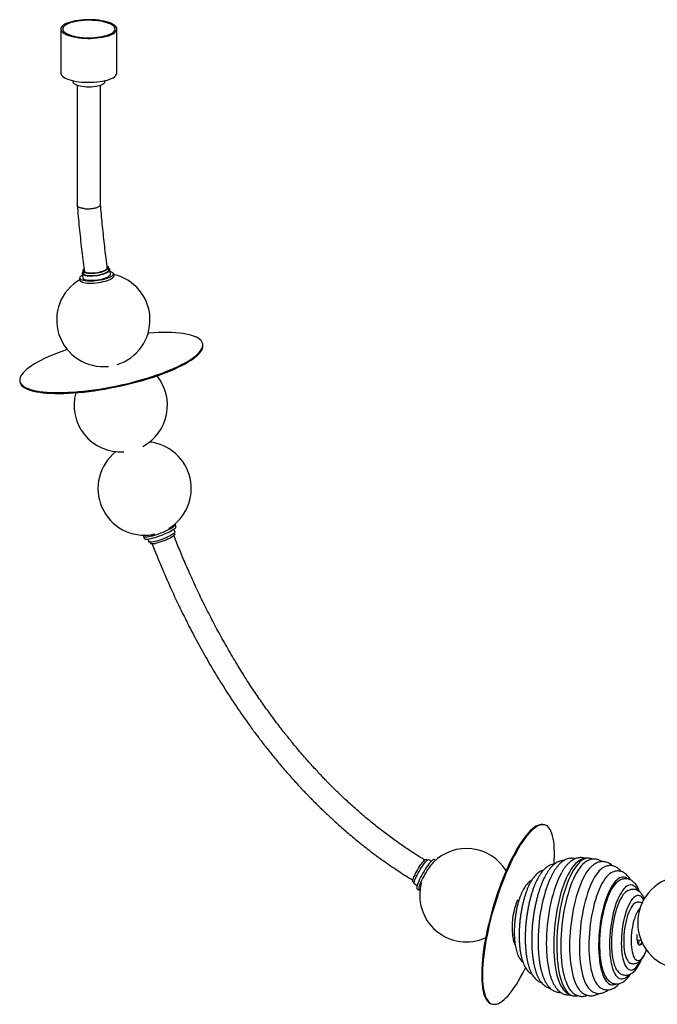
# Paper-space layout '_Dimétrica' of a CAD drawing. Header units: millimetres. Extents: x -848 to 304, y -466 to 589.
# Tile 1 of 2: x -848 to -165, y -466 to 589. Entities that reach past the tile are written whole.
import ezdxf

# ---------------------------------------------------------------- set-up
doc = ezdxf.new("R2010")
doc.units = ezdxf.units.MM

psp = doc.layouts.new('_Dimétrica')

# ---------------------------------------------------------------- linework, layer by layer
at = {"color": 7, "linetype": 'Continuous', "lineweight": 25}
for p, q in [((-804, 579.2), (-804, 532.1)), ((-744, 532.1), (-744, 579.2)), ((-791, 523.8), (-791, 522.6)), ((-786.5, 518.8), (-786.5, 390.2)), ((-761.5, 391.1), (-761.5, 518.8)), ((-757, 522.6), (-757, 523.8)), ((-781.2, 317.4), (-780.6, 312.6)), ((-780.5, 319.9), (-780.2, 317.5)), ((-752.5, 321.3), (-752.8, 323.6)), ((-750.8, 316.7), (-751.5, 321.4)), ((-747.4, 314.7), (-747.7, 317.1)), ((-783.7, 312.2), (-783.4, 309.8)), ((-651.9, 241.1), (-652.1, 242)), ((-848, 201.8), (-847.8, 200.8)), ((-681.9, 40.7), (-683, 43.5)), ((-680.7, 46.4), (-681.5, 48.7)), ((-715.5, 35.7), (-714.6, 33.4)), ((-711, 32.8), (-709.9, 30)), ((-682, 38), (-682.5, 39.4)), ((-708.6, 29.4), (-708.1, 28)), ((-285.6, -273.5), (-286.5, -273.3)), ((-411.3, -311.2), (-412.7, -310.4)), ((-407.3, -312.4), (-410, -310.8)), ((-402.7, -311.4), (-404.2, -310.5)), ((-426.8, -334.5), (-425.5, -335.3)), ((-425.2, -336.7), (-422.4, -338.3)), ((-422.5, -341.9), (-420.4, -343.1)), ((-311.2, -348.3), (-311.4, -348.5)), ((-186.9, -397.1), (-182.2, -396.8)), ((-342.9, -465.2), (-341.9, -465.4))]:
    psp.add_line(p, q, dxfattribs=at)
at = {"color": 7, "linetype": 'Continuous', "lineweight": 25, "flags": 128}
for points in [[(-784.6, 569.8), (-781.5, 569.5), (-778.3, 569.3), (-775.1, 569.2), (-771.8, 569.2), (-768.6, 569.4), (-765.5, 569.6), (-762.4, 570), (-759.5, 570.4), (-756.7, 571), (-754.2, 571.7), (-751.9, 572.4), (-749.8, 573.3), (-748, 574.2), (-746.5, 575.2), (-745.4, 576.2), (-744.6, 577.2), (-744.1, 578.3), (-744, 579.4), (-744.2, 580.5), (-744.8, 581.5), (-745.7, 582.6), (-747, 583.6), (-748.6, 584.5), (-750.4, 585.4), (-752.6, 586.2), (-755, 586.9), (-757.6, 587.6), (-760.4, 588.1), (-763.4, 588.5), (-766.5, 588.9), (-769.7, 589.1), (-772.9, 589.2), (-776.2, 589.2), (-779.4, 589), (-782.5, 588.8), (-785.6, 588.4), (-788.5, 587.9), (-791.3, 587.4), (-793.8, 586.7), (-796.1, 585.9), (-798.2, 585.1), (-800, 584.2), (-801.4, 583.2), (-802.6, 582.2), (-803.4, 581.2), (-803.9, 580.1), (-804, 579), (-803.8, 577.9), (-803.2, 576.9), (-802.2, 575.8), (-801, 574.8), (-799.4, 573.9), (-797.6, 573), (-795.4, 572.2), (-793, 571.5), (-790.4, 570.8), (-787.6, 570.3), (-784.6, 569.8)], [(-783.9, 570.5), (-780.9, 570.1), (-777.8, 569.9), (-774.7, 569.9), (-771.5, 569.9), (-768.4, 570), (-765.4, 570.3), (-762.5, 570.7), (-759.7, 571.2), (-757.1, 571.8), (-754.7, 572.4), (-752.5, 573.2), (-750.7, 574), (-749.1, 574.9), (-747.8, 575.9), (-746.9, 576.9), (-746.3, 577.9), (-746, 579), (-746.1, 580), (-746.6, 581), (-747.3, 582.1), (-748.5, 583), (-749.9, 584), (-751.7, 584.8), (-753.7, 585.6), (-756, 586.3), (-758.5, 587), (-761.2, 587.5), (-764.1, 587.9), (-767.1, 588.2), (-770.2, 588.4), (-773.3, 588.5), (-776.4, 588.5), (-779.5, 588.3), (-782.6, 588.1), (-785.5, 587.7), (-788.3, 587.2), (-790.9, 586.6), (-793.3, 586), (-795.4, 585.2), (-797.3, 584.4), (-798.9, 583.4), (-800.2, 582.5), (-801.1, 581.5), (-801.7, 580.5), (-802, 579.4), (-801.9, 578.4), (-801.4, 577.3), (-800.6, 576.3), (-799.5, 575.4), (-798.1, 574.4), (-796.3, 573.6), (-794.3, 572.8), (-792, 572), (-789.5, 571.4), (-786.8, 570.9), (-783.9, 570.5)], [(-804, 532.1), (-804, 531.9), (-803.8, 530.8), (-803.2, 529.7), (-802.2, 528.7), (-801, 527.7), (-799.4, 526.7), (-797.6, 525.9), (-795.4, 525), (-793, 524.3), (-790.4, 523.7), (-787.6, 523.1), (-784.6, 522.7)], [(-784.6, 522.7), (-781.5, 522.4), (-778.3, 522.2), (-775.1, 522.1), (-771.8, 522.1), (-768.6, 522.2), (-765.5, 522.5), (-762.4, 522.8), (-759.5, 523.3), (-756.7, 523.9), (-754.2, 524.5), (-751.9, 525.3), (-749.8, 526.1), (-748, 527), (-746.5, 528), (-745.4, 529), (-744.6, 530.1), (-744.1, 531.1), (-744, 532.1)], [(-757, 522.6), (-757.1, 522), (-757.5, 521.2), (-758.3, 520.4), (-759.4, 519.7), (-760.9, 519), (-762.6, 518.4), (-764.6, 517.9), (-766.7, 517.5), (-769, 517.2), (-771.5, 517), (-773.9, 517), (-776.4, 517), (-778.8, 517.2), (-781.2, 517.5), (-783.3, 517.9), (-785.3, 518.4), (-787, 519), (-788.5, 519.7), (-789.6, 520.4), (-790.4, 521.2), (-790.9, 522), (-791, 522.6)], [(-751.2, 319.5), (-751, 319.5), (-749.7, 319), (-748.7, 318.5), (-748, 317.8), (-747.7, 317.2), (-747.7, 316.4), (-748.1, 315.7), (-748.9, 314.9), (-749.9, 314.1), (-751.3, 313.3), (-752.9, 312.6), (-754.8, 311.8), (-756.9, 311.2), (-759.2, 310.6), (-761.6, 310.1), (-764.1, 309.7), (-766.6, 309.3), (-769.1, 309.1), (-771.5, 309), (-773.8, 309), (-776, 309.1), (-778, 309.3), (-779.7, 309.6), (-781.1, 310), (-782.3, 310.5), (-783.1, 311.1), (-783.6, 311.8), (-783.7, 312.5), (-783.5, 313.2), (-783, 314), (-782.1, 314.8), (-781, 315.5)], [(-780.4, 319.1), (-780.9, 318.4), (-781.2, 317.7), (-781.1, 317.1), (-780.7, 316.5), (-779.9, 316), (-778.8, 315.5), (-777.5, 315.2), (-775.8, 314.9), (-774, 314.8)], [(-779.4, 321.8), (-780.1, 321.1), (-780.5, 320.4), (-780.5, 319.8), (-780.2, 319.2), (-779.5, 318.7), (-778.5, 318.2), (-777.2, 317.9), (-775.6, 317.6), (-773.8, 317.5)], [(-780.2, 317.5), (-780.2, 317.4), (-779.8, 316.8), (-779.2, 316.3), (-778.2, 315.8), (-776.8, 315.5), (-775.3, 315.2), (-773.4, 315.1)], [(-779.1, 320.1), (-778.9, 319.6), (-778.3, 319.1), (-777.4, 318.7), (-776.2, 318.3), (-774.7, 318), (-773, 317.9)], [(-774, 314.8), (-771.9, 314.7), (-769.8, 314.8), (-767.5, 315), (-765.2, 315.2), (-763, 315.6), (-760.8, 316.1), (-758.8, 316.6), (-756.9, 317.2), (-755.3, 317.9), (-753.9, 318.6), (-752.8, 319.3), (-752, 320), (-751.6, 320.7), (-751.5, 321.4), (-751.7, 322), (-752.3, 322.6), (-752.7, 322.8)], [(-773.8, 317.5), (-771.8, 317.4), (-769.6, 317.5), (-767.4, 317.7), (-765.2, 318), (-763, 318.4), (-760.9, 318.8), (-759, 319.4), (-757.2, 320), (-755.7, 320.7), (-754.5, 321.4), (-753.6, 322.1), (-753, 322.8), (-752.8, 323.4), (-753, 324.1), (-753.5, 324.6), (-754.3, 325.1), (-754.4, 325.1)], [(-773.4, 315.1), (-771.4, 315), (-769.3, 315.1), (-767.1, 315.3), (-764.9, 315.6), (-762.7, 316), (-760.6, 316.5), (-758.6, 317), (-756.9, 317.6), (-755.4, 318.3), (-754.2, 319), (-753.3, 319.7), (-752.7, 320.4), (-752.5, 321.1), (-752.5, 321.3)], [(-773.3, 310), (-771.3, 310), (-769.1, 310), (-766.9, 310.2), (-764.6, 310.5), (-762.3, 310.9), (-760.2, 311.3), (-758.1, 311.9), (-756.3, 312.5), (-754.6, 313.1), (-753.2, 313.8), (-752.1, 314.6), (-751.4, 315.3), (-750.9, 316), (-750.8, 316.6), (-750.8, 316.7)], [(-773, 317.9), (-771.1, 317.9), (-769.1, 318), (-767, 318.1), (-764.9, 318.4), (-762.9, 318.8), (-760.9, 319.3), (-759.2, 319.8), (-757.6, 320.4), (-756.3, 321.1), (-755.3, 321.7), (-754.6, 322.4), (-754.3, 323), (-754.3, 323.4)], [(-747.4, 314.7), (-747.4, 314.1), (-747.8, 313.3), (-748.5, 312.5), (-749.6, 311.7), (-751, 310.9), (-752.6, 310.2), (-754.5, 309.5), (-756.6, 308.8), (-758.9, 308.2), (-761.3, 307.7), (-763.8, 307.3), (-766.3, 307), (-768.8, 306.7), (-771.2, 306.6), (-773.5, 306.6), (-775.7, 306.7), (-777.6, 306.9), (-779.4, 307.2), (-780.8, 307.7), (-782, 308.2), (-782.8, 308.8), (-783.3, 309.4), (-783.4, 309.8)], [(-780.6, 312.6), (-780.5, 312.3), (-780.1, 311.7), (-779.3, 311.2), (-778.2, 310.8), (-776.8, 310.4), (-775.2, 310.2), (-773.3, 310)], [(-785.2, 190.7), (-779.7, 191.3), (-774.1, 191.9), (-768.5, 192.7), (-762.7, 193.5), (-756.9, 194.5), (-751.1, 195.5), (-745.3, 196.7), (-739.5, 197.9), (-733.8, 199.2), (-728.1, 200.6), (-722.4, 202.1), (-716.9, 203.6), (-711.5, 205.2), (-706.2, 206.9), (-701.1, 208.6), (-696.2, 210.3), (-691.4, 212.1), (-686.8, 214), (-682.5, 215.8), (-678.4, 217.7), (-674.6, 219.6), (-671, 221.5), (-667.7, 223.4), (-664.7, 225.3), (-662, 227.2), (-659.6, 229.1), (-657.5, 231), (-655.7, 232.8), (-654.3, 234.5), (-653.2, 236.3), (-652.4, 238), (-652, 239.6), (-652, 241.2), (-652.2, 242.6), (-652.9, 244.1), (-653.8, 245.4), (-655.1, 246.7), (-656.8, 247.9), (-658.7, 248.9), (-661, 249.9), (-663.6, 250.8), (-666.5, 251.6), (-669.7, 252.3), (-673.2, 252.9), (-676.9, 253.3), (-680.9, 253.7), (-685.2, 253.9), (-689.6, 254.1), (-694.3, 254.1), (-699.2, 254), (-704.3, 253.8), (-709.5, 253.5), (-710.6, 253.4)], [(-797.2, 235.8), (-799, 235.2), (-803.9, 233.5), (-808.7, 231.7), (-813.2, 229.8), (-817.6, 228), (-821.6, 226.1), (-825.5, 224.2), (-829.1, 222.3), (-832.4, 220.4), (-835.4, 218.4), (-838.1, 216.6), (-840.5, 214.7), (-842.6, 212.8), (-844.4, 211), (-845.8, 209.2), (-846.9, 207.5), (-847.6, 205.8), (-848, 204.2), (-848.1, 202.6), (-847.8, 201.1), (-847.2, 199.7), (-846.2, 198.4), (-844.9, 197.1), (-843.3, 195.9), (-841.3, 194.9), (-839.1, 193.9), (-836.5, 193), (-833.6, 192.2), (-830.4, 191.5), (-826.9, 190.9), (-823.1, 190.5), (-819.1, 190.1), (-814.9, 189.8), (-810.4, 189.7), (-805.7, 189.7), (-800.9, 189.8), (-795.8, 190), (-790.6, 190.3), (-785.2, 190.7)], [(-785, 189.8), (-779.5, 190.3), (-774, 191), (-768.3, 191.7), (-762.5, 192.6), (-756.8, 193.5), (-750.9, 194.6), (-745.1, 195.7), (-739.3, 196.9), (-733.6, 198.3), (-727.9, 199.6), (-722.3, 201.1), (-716.7, 202.7), (-711.3, 204.3), (-706, 205.9), (-700.9, 207.6), (-696, 209.4), (-691.2, 211.2), (-686.6, 213), (-682.3, 214.9), (-678.2, 216.8), (-674.4, 218.7), (-670.8, 220.6), (-667.5, 222.5), (-664.5, 224.4), (-661.8, 226.3), (-659.4, 228.2), (-657.3, 230), (-655.5, 231.8), (-654.1, 233.6), (-653, 235.3), (-652.2, 237), (-651.8, 238.6), (-651.8, 240.2), (-651.9, 241.1)], [(-847.8, 200.8), (-847.6, 200.2), (-847, 198.8), (-846, 197.4), (-844.7, 196.2), (-843.1, 195), (-841.1, 193.9), (-838.9, 192.9), (-836.3, 192), (-833.4, 191.2), (-830.2, 190.6), (-826.7, 190), (-823, 189.5), (-819, 189.1), (-814.7, 188.9), (-810.2, 188.8), (-805.6, 188.7), (-800.7, 188.8), (-795.6, 189), (-790.4, 189.4), (-785, 189.8)], [(-715.1, 36.9), (-715.4, 36.5), (-715.5, 36), (-715.4, 35.5), (-714.9, 35.2), (-714.1, 35), (-713, 35), (-711.6, 35.1), (-709.9, 35.4), (-708.1, 35.7), (-706, 36.2), (-703.8, 36.9), (-701.5, 37.6), (-699.2, 38.4), (-696.8, 39.3), (-694.5, 40.2), (-692.2, 41.2), (-690.1, 42.2), (-688.1, 43.2), (-686.3, 44.2), (-684.8, 45.1), (-683.5, 46), (-682.6, 46.8), (-681.9, 47.6), (-681.6, 48.2), (-681.5, 48.7), (-681.8, 49)], [(-714.6, 33.4), (-714.5, 33.2), (-714, 32.9), (-713.2, 32.7), (-712.1, 32.7), (-710.7, 32.8), (-709.1, 33.1), (-707.2, 33.4), (-705.2, 33.9), (-703, 34.6), (-700.7, 35.3), (-698.3, 36.1), (-695.9, 37), (-693.6, 37.9), (-691.3, 38.9), (-689.2, 39.9), (-687.2, 40.9), (-685.4, 41.9), (-683.9, 42.8), (-682.6, 43.7), (-681.7, 44.5), (-681, 45.3), (-680.7, 45.9), (-680.7, 46.4), (-680.7, 46.4)], [(-703.4, 38.1), (-704.6, 37.8), (-705.7, 37.6)], [(-681.9, 40.7), (-681.9, 40.6), (-681.9, 40.1), (-682.4, 39.5), (-683.1, 38.8), (-684.1, 38), (-685.4, 37.2), (-687, 36.3), (-688.8, 35.4), (-690.7, 34.5), (-692.7, 33.6), (-694.9, 32.7), (-697, 32), (-699.1, 31.2), (-701.2, 30.6)], [(-682, 38), (-681.9, 37.8), (-682.2, 37.2), (-682.7, 36.6), (-683.6, 35.9), (-684.8, 35.1), (-686.2, 34.2), (-687.8, 33.4), (-689.7, 32.5), (-691.7, 31.6), (-693.8, 30.7), (-695.9, 30), (-697.9, 29.3), (-700, 28.7)], [(-701.2, 30.6), (-703.1, 30.1), (-704.9, 29.7), (-706.4, 29.5), (-707.7, 29.4), (-708.7, 29.4), (-709.4, 29.6), (-709.8, 29.9), (-709.9, 30)], [(-700, 28.7), (-701.8, 28.2), (-703.5, 27.8), (-705, 27.6), (-706.2, 27.5), (-707.2, 27.5), (-707.8, 27.7), (-708.1, 28)], [(-286.5, -273.3), (-287.8, -273), (-289.5, -273), (-291.3, -273.3), (-293.1, -274), (-295.1, -275), (-297.1, -276.3), (-299.1, -278), (-301.2, -279.9), (-303.4, -282.2), (-305.6, -284.8), (-307.8, -287.7), (-310.1, -290.9), (-312.4, -294.3), (-314.7, -298.1), (-316.9, -302), (-319.2, -306.2), (-321.5, -310.6), (-323.7, -315.3), (-325.9, -320.1), (-328.1, -325.1), (-330.2, -330.2), (-332.3, -335.5), (-334.3, -340.9), (-336.2, -346.4), (-338.1, -352), (-339.8, -357.6), (-341.5, -363.3), (-343.1, -369), (-344.6, -374.7), (-346, -380.4), (-347.3, -386), (-348.4, -391.6), (-349.5, -397.1), (-350.4, -402.5), (-351.2, -407.8), (-351.9, -413), (-352.4, -418), (-352.8, -422.8), (-353.1, -427.5), (-353.2, -431.9), (-353.2, -436.1), (-353.1, -440.1), (-352.8, -443.8)], [(-275.6, -315.6), (-275.4, -311.2), (-275.2, -306.8), (-275.2, -302.6), (-275.4, -298.6), (-275.6, -294.8), (-276, -291.4), (-276.6, -288.2), (-277.2, -285.3), (-278, -282.7), (-279, -280.3), (-280, -278.3), (-281.2, -276.7), (-282.4, -275.3), (-283.8, -274.3), (-285.3, -273.6), (-286.9, -273.3), (-288.6, -273.3), (-290.4, -273.6), (-292.2, -274.2), (-294.1, -275.2), (-296.1, -276.6), (-298.2, -278.2), (-300.3, -280.2), (-302.5, -282.5), (-304.7, -285.1), (-306.9, -288), (-309.2, -291.2), (-311.5, -294.6), (-313.7, -298.3), (-316, -302.3), (-318.3, -306.5), (-320.6, -310.9), (-322.8, -315.5), (-325, -320.4), (-327.2, -325.4), (-329.3, -330.5), (-331.3, -335.8), (-333.3, -341.2), (-335.3, -346.7), (-337.1, -352.3), (-338.9, -357.9), (-340.6, -363.6), (-342.2, -369.3), (-343.7, -375), (-345.1, -380.7), (-346.3, -386.3), (-347.5, -391.9), (-348.6, -397.4), (-349.5, -402.8), (-350.3, -408.1), (-350.9, -413.3), (-351.5, -418.3), (-351.9, -423.1), (-352.2, -427.7), (-352.3, -432.2), (-352.3, -436.4), (-352.2, -440.4), (-351.9, -444.1), (-351.9, -444.1)], [(-426.8, -334.5), (-426.9, -334.4), (-427.1, -333.9), (-427, -333.2), (-426.8, -332.1), (-426.4, -330.8), (-425.8, -329.3), (-425, -327.6), (-424.1, -325.7), (-423.2, -323.8), (-422.1, -321.9), (-420.9, -319.9), (-419.7, -318.1), (-418.6, -316.3), (-417.4, -314.7), (-416.3, -313.3), (-415.3, -312.2), (-414.5, -311.3), (-413.7, -310.7), (-413.1, -310.4), (-412.7, -310.4), (-412.7, -310.4)], [(-425.2, -336.7), (-425.4, -336.4), (-425.5, -335.8), (-425.4, -335), (-425.1, -333.8), (-424.7, -332.5), (-424, -330.9), (-423.3, -329.1), (-422.4, -327.3), (-421.4, -325.3), (-420.3, -323.3), (-419.1, -321.4), (-417.9, -319.4), (-416.7, -317.6), (-415.5, -315.9), (-414.4, -314.4), (-413.3, -313.1), (-412.4, -312.1), (-411.5, -311.4), (-410.8, -310.9), (-410.3, -310.7), (-410, -310.8)], [(-404.2, -310.5), (-404.4, -310.5), (-404.9, -310.5), (-405.6, -310.9), (-406.4, -311.6), (-407.4, -312.6), (-408.5, -313.8), (-409.7, -315.3), (-411, -317), (-412.3, -318.9), (-413.6, -320.9), (-414.9, -323), (-416.2, -325.2), (-417.5, -327.4), (-418.6, -329.6), (-419.7, -331.7)], [(-404, -312.6), (-404.3, -312.9), (-405.3, -313.8), (-406.4, -315.1), (-407.6, -316.6), (-408.8, -318.2), (-410.2, -320.1), (-411.5, -322.1), (-412.8, -324.2), (-414.1, -326.4), (-415.3, -328.6), (-416.5, -330.8), (-417.6, -332.9)], [(-251.3, -313.7), (-252.3, -314.6), (-254.1, -316.5), (-255.9, -318.7), (-257.6, -321.2), (-259.3, -324), (-261, -327.1), (-262.6, -330.5), (-264.1, -334.1), (-265.6, -338), (-267, -342.1), (-268.3, -346.4), (-269.6, -350.8), (-270.7, -355.4), (-271.7, -360.1), (-272.7, -365), (-273.5, -369.9), (-274.2, -374.9), (-274.8, -379.9), (-275.3, -385), (-275.7, -390), (-275.9, -395), (-276.1, -399.9), (-276, -404.8), (-275.9, -409.5), (-275.6, -414.1), (-275.3, -418.6), (-274.8, -422.8), (-274.1, -426.9), (-273.4, -430.8), (-272.6, -434.4), (-271.6, -437.8), (-270.5, -440.9), (-269.4, -443.7), (-268.1, -446.2), (-266.8, -448.4), (-266.1, -449.3)], [(-238.6, -309.1), (-239.3, -309.1), (-241, -309.2), (-242.8, -309.7), (-244.6, -310.5), (-246.4, -311.7), (-248.2, -313.2), (-250, -315.1), (-251.8, -317.3), (-253.6, -319.7), (-255.3, -322.5), (-257, -325.6), (-258.6, -328.9), (-260.2, -332.5), (-261.7, -336.4), (-263.2, -340.4), (-264.5, -344.7), (-265.8, -349.2), (-267, -353.8), (-268.1, -358.5), (-269.1, -363.4), (-270, -368.3), (-270.7, -373.4), (-271.4, -378.4), (-271.9, -383.5), (-272.3, -388.6), (-272.6, -393.7), (-272.8, -398.7), (-272.8, -403.6), (-272.7, -408.5), (-272.5, -413.2), (-272.2, -417.7), (-271.7, -422.1), (-271.2, -426.4), (-270.5, -430.4), (-269.7, -434.2), (-268.8, -437.7), (-267.7, -441), (-266.6, -444), (-265.4, -446.7), (-264.1, -449.1), (-262.7, -451.2), (-261.2, -452.9), (-259.7, -454.4), (-258.1, -455.5), (-256.5, -456.2), (-254.7, -456.6), (-254.6, -456.6)], [(-242.3, -313.4), (-242.9, -313.9), (-244.7, -315.4), (-246.5, -317.3), (-248.2, -319.5), (-250, -322.1), (-251.7, -324.9), (-253.3, -328), (-255, -331.3), (-256.5, -335), (-258, -338.8), (-259.4, -342.9), (-260.7, -347.2), (-262, -351.6), (-263.1, -356.2), (-264.1, -361), (-265.1, -365.8), (-265.9, -370.7), (-266.6, -375.7), (-267.2, -380.8), (-267.7, -385.8), (-268.1, -390.8), (-268.3, -395.8), (-268.4, -400.8), (-268.4, -405.6), (-268.3, -410.3), (-268, -414.9), (-267.7, -419.4), (-267.2, -423.7), (-266.5, -427.7), (-265.8, -431.6), (-264.9, -435.2), (-264, -438.6), (-262.9, -441.7), (-261.8, -444.5), (-260.5, -447), (-259.2, -449.3), (-257.8, -451.1), (-257.3, -451.7)], [(-268, -325.3), (-268.1, -325.4), (-269.7, -328.6), (-271.3, -331.9), (-272.8, -335.5), (-274.2, -339.4), (-275.6, -343.5), (-276.8, -347.7), (-278, -352.1), (-279.1, -356.7), (-280.1, -361.4), (-281, -366.2), (-281.8, -371), (-282.5, -375.9), (-283, -380.9), (-283.4, -385.8), (-283.7, -390.8), (-283.9, -395.6), (-284, -400.4), (-283.9, -405.2), (-283.8, -409.8), (-283.4, -414.2), (-283, -418.5), (-282.5, -422.6), (-281.8, -426.5), (-281, -430.2), (-280.4, -432.6)], [(-235.2, -317.6), (-236.3, -318.7), (-238, -320.6), (-239.8, -322.8), (-241.5, -325.3), (-243.1, -328.2), (-244.7, -331.3), (-246.3, -334.6), (-247.8, -338.3), (-249.2, -342.1), (-250.6, -346.2), (-251.9, -350.4), (-253.1, -354.8), (-254.2, -359.4), (-255.2, -364.1), (-256, -368.9), (-256.8, -373.7), (-257.5, -378.7), (-258, -383.6), (-258.5, -388.5), (-258.8, -393.5), (-259, -398.3), (-259, -403.2), (-259, -407.9), (-258.8, -412.5), (-258.5, -416.9), (-258, -421.2), (-257.5, -425.3), (-256.8, -429.2), (-256.1, -432.9), (-255.2, -436.4), (-254.2, -439.5), (-253.1, -442.4), (-251.9, -445), (-250.6, -447.4), (-249.3, -449.3)], [(-222, -318.6), (-222, -318.6), (-223.7, -319.6), (-225.4, -320.9), (-227.2, -322.6), (-228.9, -324.6), (-230.6, -326.9), (-232.3, -329.6), (-233.9, -332.5), (-235.5, -335.7), (-237, -339.1), (-238.4, -342.8), (-239.8, -346.8), (-241.1, -350.9), (-242.3, -355.2), (-243.4, -359.6), (-244.5, -364.2), (-245.4, -368.9), (-246.2, -373.7), (-246.9, -378.5), (-247.4, -383.4), (-247.9, -388.3), (-248.2, -393.2), (-248.4, -398), (-248.5, -402.8), (-248.5, -407.4), (-248.3, -412), (-248, -416.4), (-247.6, -420.7), (-247.1, -424.7), (-246.4, -428.6), (-245.7, -432.2), (-244.8, -435.6), (-243.8, -438.8), (-242.7, -441.6), (-241.5, -444.2), (-240.3, -446.4), (-238.9, -448.4), (-237.5, -450), (-236.3, -451)], [(-214.6, -324.8), (-216.3, -325.9), (-217.9, -327.4), (-219.6, -329.2), (-221.2, -331.3), (-222.8, -333.7), (-224.4, -336.4), (-225.9, -339.4), (-227.4, -342.6), (-228.8, -346.1), (-230.1, -349.8), (-231.4, -353.8), (-232.6, -357.9), (-233.6, -362.1), (-234.6, -366.5), (-235.5, -371), (-236.3, -375.6), (-236.9, -380.3), (-237.5, -384.9), (-237.9, -389.6), (-238.2, -394.3), (-238.4, -398.9), (-238.4, -403.5), (-238.4, -407.9), (-238.2, -412.3), (-237.8, -416.4), (-237.4, -420.5), (-236.8, -424.3), (-236.2, -427.9), (-235.4, -431.3), (-234.5, -434.4), (-233.5, -437.3), (-232.4, -439.9), (-231.2, -442.1), (-229.9, -444.1), (-228.6, -445.7), (-227.9, -446.4)], [(-419.7, -331.7), (-420.6, -333.7), (-421.4, -335.5), (-422, -337.2), (-422.5, -338.7), (-422.8, -339.9), (-422.9, -340.9), (-422.8, -341.5), (-422.6, -341.9), (-422.5, -341.9)], [(-417.6, -332.9), (-418.5, -334.9), (-419.3, -336.8), (-419.9, -338.5), (-420.4, -339.9), (-420.7, -341.1), (-420.8, -342.1), (-420.7, -342.8), (-420.4, -343.1), (-420, -343.2), (-419.4, -343), (-419.2, -342.9)], [(-197.2, -331.2), (-197.8, -330.8), (-199.2, -330), (-200.7, -329.5), (-202.3, -329.4), (-203.8, -329.7), (-205.4, -330.3), (-207, -331.3), (-208.6, -332.6), (-210.2, -334.2), (-211.8, -336.2), (-213.4, -338.5), (-214.9, -341), (-216.4, -343.9), (-217.8, -347), (-219.2, -350.4), (-220.5, -354), (-221.7, -357.8), (-222.8, -361.8), (-223.8, -366), (-224.7, -370.3), (-225.6, -374.6), (-226.3, -379.1), (-226.8, -383.6), (-227.3, -388.1), (-227.7, -392.7), (-227.9, -397.1), (-228, -401.6), (-228, -405.9), (-227.8, -410.1), (-227.5, -414.2), (-227.1, -418.1), (-226.6, -421.9), (-225.9, -425.4), (-225.2, -428.6), (-224.3, -431.7), (-223.3, -434.4), (-222.3, -436.8), (-221.1, -439), (-219.9, -440.8), (-218.5, -442.3), (-217.2, -443.5), (-215.7, -444.3), (-214.2, -444.7), (-212.7, -444.8), (-211.1, -444.6), (-209.5, -444), (-209.4, -443.9)], [(-207.6, -334.4), (-209.1, -335.7), (-210.7, -337.4), (-212.2, -339.5), (-213.7, -341.8), (-215.2, -344.5), (-216.6, -347.4), (-218, -350.6), (-219.3, -354), (-220.5, -357.6), (-221.6, -361.5), (-222.7, -365.5), (-223.6, -369.6), (-224.4, -373.8), (-225.2, -378.2), (-225.8, -382.6), (-226.3, -387), (-226.6, -391.4), (-226.9, -395.8), (-227, -400.1), (-227, -404.4), (-226.8, -408.5), (-226.6, -412.5), (-226.2, -416.4), (-225.7, -420), (-225.1, -423.4), (-224.3, -426.6), (-223.5, -429.6), (-222.5, -432.3), (-221.5, -434.6), (-220.3, -436.7), (-219.1, -438.4), (-218.9, -438.6)], [(-185.9, -343.8), (-186.7, -342.4), (-187.9, -340.8), (-189.1, -339.5), (-190.5, -338.6), (-191.8, -338), (-193.3, -337.7), (-194.7, -337.9), (-196.2, -338.3), (-197.7, -339.1), (-199.2, -340.3), (-200.7, -341.8), (-202.2, -343.6), (-203.6, -345.8), (-205, -348.2), (-206.4, -350.9), (-207.7, -353.9), (-209, -357.1), (-210.1, -360.5), (-211.2, -364.2), (-212.2, -367.9), (-213.1, -371.9), (-213.9, -375.9), (-214.6, -380.1), (-215.2, -384.3), (-215.6, -388.5), (-216, -392.7), (-216.2, -396.9), (-216.3, -401), (-216.2, -405), (-216.1, -408.9), (-215.8, -412.7), (-215.4, -416.3), (-214.8, -419.7), (-214.2, -422.9), (-213.4, -425.8), (-212.6, -428.5), (-211.6, -430.9), (-210.5, -432.9), (-209.4, -434.7), (-208.2, -436.2), (-206.9, -437.3), (-205.5, -438), (-204.1, -438.4), (-202.7, -438.5), (-201.2, -438.2), (-199.7, -437.6), (-198.2, -436.6), (-196.7, -435.2), (-195.6, -434)], [(-197.7, -344.6), (-198.7, -345.2), (-200.1, -346.6), (-201.5, -348.2), (-202.8, -350.2), (-204.2, -352.4), (-205.5, -354.9), (-206.7, -357.7), (-207.9, -360.7), (-209, -364), (-210, -367.4), (-210.9, -371), (-211.7, -374.7), (-212.4, -378.6), (-213, -382.5), (-213.5, -386.4), (-213.9, -390.4), (-214.1, -394.3), (-214.3, -398.2), (-214.3, -402), (-214.1, -405.8), (-213.9, -409.3), (-213.5, -412.7), (-213, -415.9), (-212.4, -418.9), (-211.7, -421.7), (-210.9, -424.2), (-210, -426.4), (-209, -428.3), (-207.9, -429.9), (-207.1, -430.8)], [(-179.7, -353.8), (-180.7, -352.2), (-181.7, -350.9), (-182.9, -350), (-184.1, -349.4), (-185.4, -349.2), (-186.7, -349.3), (-188, -349.7), (-189.3, -350.5), (-190.6, -351.7), (-192, -353.2), (-193.3, -354.9), (-194.5, -357), (-195.7, -359.4), (-196.9, -362), (-198, -364.9), (-199, -368), (-200, -371.2), (-200.8, -374.7), (-201.6, -378.2), (-202.2, -381.9), (-202.7, -385.6), (-203.1, -389.3), (-203.4, -393.1), (-203.6, -396.8), (-203.7, -400.4), (-203.6, -403.9), (-203.4, -407.3), (-203, -410.6), (-202.6, -413.6), (-202, -416.5), (-201.4, -419.1), (-200.6, -421.4), (-199.7, -423.5), (-198.7, -425.2), (-197.7, -426.7), (-196.6, -427.8), (-195.4, -428.5), (-194.2, -428.9), (-192.9, -429), (-191.6, -428.7), (-190.3, -428.1), (-188.9, -427.1), (-187.6, -425.8), (-186.3, -424.2), (-185, -422.2), (-183.8, -420), (-183.3, -419.1)], [(-187, -356.4), (-187.1, -356.5), (-188.3, -356.9), (-189.5, -357.6), (-190.8, -358.8), (-192, -360.2), (-193.1, -362), (-194.3, -364), (-195.4, -366.4), (-196.4, -368.9), (-197.3, -371.8), (-198.2, -374.7), (-198.9, -377.9), (-199.6, -381.2), (-200.1, -384.5), (-200.6, -387.9), (-200.9, -391.4), (-201.1, -394.8), (-201.1, -398.1), (-201, -401.3), (-200.8, -404.4), (-200.5, -407.4), (-200.1, -410.1), (-199.5, -412.6), (-198.9, -414.9), (-198.1, -416.8), (-197.2, -418.5), (-196.3, -419.8), (-195.2, -420.8), (-194.2, -421.5), (-194.1, -421.5)], [(-183.5, -362.4), (-184.6, -363.6), (-185.7, -365.1), (-186.8, -366.9), (-187.8, -369.1), (-188.7, -371.4), (-189.6, -374), (-190.5, -376.8), (-191.2, -379.7), (-191.8, -382.8), (-192.3, -385.9), (-192.7, -389.1), (-193, -392.3), (-193.1, -395.5), (-193.1, -398.6), (-193, -401.6), (-192.8, -404.4), (-192.5, -407.1), (-192, -409.6), (-191.4, -411.8), (-190.8, -413.8), (-190, -415.4), (-189.1, -416.8), (-188.2, -417.8), (-187.2, -418.5), (-186.1, -418.8), (-185, -418.8), (-183.9, -418.5), (-182.8, -417.8), (-181.6, -416.7), (-180.5, -415.3), (-179.4, -413.6), (-178.3, -411.7), (-177.3, -409.4), (-176.6, -407.5)], [(-187.2, -390.9), (-187.2, -392.4), (-187.2, -394.4), (-187.1, -396.3), (-186.8, -398), (-186.4, -399.5), (-185.9, -400.6), (-185.4, -401.5), (-184.7, -402.1), (-184, -402.3), (-183.3, -402.1), (-182.5, -401.6), (-181.8, -400.7), (-181.2, -399.7)], [(-184.3, -402.2), (-184.1, -402.2), (-183.4, -402.1), (-182.6, -401.5), (-181.9, -400.7), (-181.2, -399.6)], [(-351.9, -444.1), (-351.5, -447.6), (-350.9, -450.8), (-350.3, -453.7), (-349.5, -456.3), (-348.6, -458.6), (-347.5, -460.6), (-346.4, -462.3), (-345.1, -463.6), (-343.7, -464.7), (-342.2, -465.3), (-340.6, -465.7), (-338.9, -465.7), (-337.2, -465.4), (-335.3, -464.7), (-333.4, -463.7), (-331.4, -462.4), (-329.3, -460.7), (-327.2, -458.7), (-325, -456.5), (-322.8, -453.9), (-320.6, -451), (-318.3, -447.8), (-316.1, -444.3), (-313.8, -440.6), (-311.5, -436.7), (-309.2, -432.5), (-307, -428), (-306.3, -426.6)], [(-352.8, -443.8), (-352.4, -447.3), (-351.9, -450.5), (-351.2, -453.4), (-350.4, -456), (-349.5, -458.3), (-348.4, -460.3), (-347.3, -462), (-346, -463.4), (-344.6, -464.4), (-343.1, -465.1), (-342.9, -465.2)]]:
    psp.add_lwpolyline(points, dxfattribs=at)
at = {"color": 7, "linetype": 'Continuous', "lineweight": 25}
for centre, radius, start, end in [((-758.5, 267.5), 50, 119.9713, 276.1993), ((-758.5, 267.5), 50, 287.0289, 77.3378), ((-739.8, 176.1), 50, 298.2965, 39.0823), ((-739.8, 176.1), 50, 164.399, 273.5305), ((-714.3, 86.9), 50, 301.4186, 83.9815), ((-714.3, 86.9), 50, 127.8455, 279.8996), ((-709.6, 56.6), 19.4, 273.9334, 283.8307), ((-369.6, -348.8), 50, 31.683, 134.6691), ((-369.6, -348.8), 50, 164.6772, 294.3277), ((-136.1, -378.2), 50, 35.6604, 353.4409), ((-109.8, -397.8), 183, 161.8701, 185.5081), ((-242.2, -383.4), 78.5, 161.8825, 185.6363), ((-306.6, -376.8), 123.9, 348.3837, 350.643)]:
    psp.add_arc(centre, radius, start, end, dxfattribs=at)
for points, knots in [([(-778.4, 386.7), (-778.4, 386.7), (-778, 386.7), (-777, 386.6), (-775.2, 386.6), (-773.1, 386.7), (-771, 386.9), (-769, 387.1), (-767.1, 387.5), (-765.5, 388), (-764, 388.6), (-762.9, 389.2), (-762.1, 389.8), (-761.6, 390.5), (-761.5, 390.9), (-761.5, 391.1)], [0, 0, 0, 0, 0.003169, 0.0513012, 0.1373992, 0.2259901, 0.3120887, 0.4006838, 0.4866434, 0.5750917, 0.6610327, 0.7494648, 0.8354383, 0.9239071, 1, 1, 1, 1]), ([(-754.2, 323.2), (-754.4, 324.8), (-755.6, 333.3), (-757.4, 349.1), (-759.6, 370.1), (-760.9, 384.3), (-761.5, 391.2)], [0, 0, 0, 0, 0.070517, 0.376154, 0.694053, 1, 1, 1, 1]), ([(-778.4, 386.7), (-778.4, 386.7), (-778.8, 386.8), (-779.8, 386.9), (-781.4, 387.1), (-783, 387.5), (-784.3, 388), (-785.4, 388.5), (-786.1, 389.1), (-786.5, 389.7), (-786.5, 390), (-786.5, 390.2)], [0, 0, 0, 0, 0.005062, 0.081941, 0.219458, 0.360956, 0.498474, 0.639979, 0.777276, 0.918548, 1, 1, 1, 1]), ([(-786.5, 390.1), (-785.8, 382.2), (-784.4, 366.7), (-781.9, 343.7), (-780.1, 328.2), (-779.1, 320.4), (-779, 320)], [0, 0, 0, 0, 0.335601, 0.666278, 0.981813, 1, 1, 1, 1]), ([(-414.2, -311.1), (-414.6, -310.9), (-420.6, -307.4), (-430.3, -301), (-443.3, -292.1), (-454.6, -283.8), (-465.9, -275), (-477.3, -265.8), (-486.7, -257.6), (-494, -251.1), (-499.1, -246.4), (-503.5, -242.2), (-507.2, -238.6), (-510.4, -235.6), (-512.9, -233.1), (-515.1, -230.9), (-517.4, -228.6), (-520.2, -225.7), (-523.5, -222.2), (-527.3, -218.2), (-531.5, -213.7), (-536, -208.8), (-540.6, -203.6), (-545.5, -198), (-550.4, -192.3), (-554.8, -186.9), (-558.5, -182.4), (-561.4, -178.7), (-563.6, -176.1), (-565.1, -174.1), (-566.5, -172.3), (-568.4, -169.9), (-570.8, -166.8), (-573.7, -162.9), (-578.8, -156), (-586, -146.2), (-595.1, -133), (-604.6, -118.7), (-614.3, -103.1), (-624, -86.7), (-633.4, -70), (-642.5, -53), (-651.1, -36), (-659.2, -19.1), (-666.5, -2.9), (-673.2, 12.4), (-678.6, 25.5), (-681.7, 33.4), (-682.9, 36.5)], [0, 0, 0, 0, 0.002802, 0.04728, 0.077953, 0.109285, 0.141303, 0.174039, 0.207332, 0.22455, 0.239927, 0.253433, 0.265041, 0.274728, 0.282474, 0.288676, 0.29544, 0.304348, 0.315318, 0.327693, 0.341372, 0.356375, 0.371752, 0.388348, 0.405957, 0.421745, 0.434817, 0.445131, 0.452655, 0.457467, 0.462196, 0.468005, 0.477259, 0.488397, 0.501026, 0.534178, 0.56984, 0.608114, 0.649108, 0.692752, 0.736053, 0.777879, 0.822077, 0.864268, 0.904338, 0.942173, 0.977672, 1, 1, 1, 1]), ([(-706.2, 27.5), (-704.2, 22.5), (-699.1, 9.5), (-690.2, -11.3), (-679.4, -35.1), (-668.5, -57.2), (-657.7, -77.8), (-647.1, -96.9), (-635.8, -115.9), (-623.9, -134.9), (-613.9, -149.8), (-606.5, -160.4), (-602.1, -166.5), (-598.2, -171.9), (-594.7, -176.6), (-591.9, -180.3), (-589.7, -183.2), (-588, -185.4), (-586.3, -187.6), (-584.2, -190.3), (-581.4, -193.8), (-578, -198.1), (-574, -203), (-569.5, -208.4), (-564.5, -214.2), (-559.5, -220), (-554.5, -225.6), (-549.9, -230.7), (-545.6, -235.3), (-541.9, -239.1), (-539, -242.1), (-536.8, -244.4), (-535.2, -246), (-533.9, -247.4), (-532.5, -248.8), (-530.8, -250.5), (-528.7, -252.5), (-526.1, -255.2), (-522.7, -258.4), (-518.7, -262.2), (-514.5, -266.1), (-508, -272.1), (-499, -280.1), (-486.9, -290.3), (-473.4, -301), (-458.7, -311.9), (-443, -322.6), (-432.4, -329.5), (-427, -332.6), (-426.9, -332.7)], [0, 0, 0, 0, 0.035299, 0.090993, 0.14759, 0.205235, 0.251462, 0.298453, 0.346154, 0.394516, 0.443434, 0.461623, 0.477858, 0.492172, 0.504595, 0.515152, 0.522151, 0.52802, 0.533132, 0.540237, 0.549881, 0.561916, 0.575549, 0.590622, 0.607114, 0.624999, 0.640012, 0.655444, 0.668998, 0.680348, 0.68952, 0.695985, 0.700678, 0.70418, 0.708444, 0.713631, 0.719735, 0.726751, 0.737855, 0.749794, 0.762118, 0.774822, 0.806574, 0.8404, 0.876245, 0.917992, 0.959235, 0.999242, 1, 1, 1, 1]), ([(-275.4, -315.6), (-275.7, -315.6), (-276.6, -315.6), (-278.2, -316), (-280.1, -316.7), (-282, -317.7), (-283.9, -319), (-285.8, -320.6), (-287.6, -322.6), (-289.4, -324.8), (-291.1, -327.4), (-292.8, -330.2), (-294.4, -333.3), (-295.9, -336.5), (-297.3, -339.9), (-298.6, -343.5), (-299.8, -347.3), (-300.9, -351.2), (-302, -355.3), (-302.9, -359.4), (-303.7, -363.7), (-304.5, -368), (-305.1, -372.3), (-305.6, -376.7), (-306.1, -381.1), (-306.4, -385.5), (-306.5, -389.9), (-306.6, -394.2), (-306.6, -398.4), (-306.4, -402.6), (-306.1, -406.6), (-305.8, -410.5), (-305.2, -414.3), (-304.6, -417.9), (-303.9, -421.3), (-303, -424.6), (-302, -427.7), (-300.8, -430.5), (-299.5, -433.2), (-298, -435.6), (-296.4, -437.6), (-294.8, -439.3), (-293.1, -440.6), (-291.3, -441.6), (-290, -442.2), (-289.2, -442.4), (-289.2, -442.4)], [0, 0, 0, 0, 0.007547, 0.026666, 0.046267, 0.06674, 0.088404, 0.111412, 0.135627, 0.160624, 0.185902, 0.211057, 0.235992, 0.2607, 0.285208, 0.309549, 0.333756, 0.357856, 0.381871, 0.405822, 0.429723, 0.453589, 0.47743, 0.501258, 0.525082, 0.548911, 0.572752, 0.596617, 0.620517, 0.644463, 0.668472, 0.692561, 0.71675, 0.741067, 0.765542, 0.790212, 0.815119, 0.840297, 0.865751, 0.891387, 0.916759, 0.938305, 0.958593, 0.977848, 0.998449, 1, 1, 1, 1]), ([(-265.2, -311.8), (-265.6, -311.7), (-266.7, -311.7), (-268.4, -312), (-270.4, -312.6), (-272.4, -313.5), (-274.3, -314.7), (-276.2, -316.2), (-278.2, -318), (-280, -320.2), (-281.9, -322.7), (-283.6, -325.4), (-285.3, -328.4), (-286.9, -331.6), (-288.4, -335), (-289.8, -338.6), (-291.2, -342.4), (-292.4, -346.3), (-293.6, -350.4), (-294.7, -354.6), (-295.6, -358.9), (-296.5, -363.3), (-297.3, -367.7), (-297.9, -372.3), (-298.5, -376.8), (-299, -381.4), (-299.3, -385.9), (-299.5, -390.5), (-299.6, -395), (-299.6, -399.4), (-299.5, -403.7), (-299.3, -408), (-298.9, -412.1), (-298.5, -416), (-297.9, -419.9), (-297.2, -423.5), (-296.3, -427), (-295.4, -430.3), (-294.3, -433.4), (-293, -436.3), (-291.7, -438.9), (-290.1, -441.4), (-288.5, -443.4), (-286.8, -445), (-285, -446.3), (-283.2, -447.4), (-281.5, -448.1), (-280.4, -448.3), (-280, -448.3)], [0, 0, 0, 0, 0.0105516, 0.0287075, 0.047177, 0.0663188, 0.0864412, 0.1077351, 0.130173, 0.1534653, 0.1771835, 0.2009318, 0.2245215, 0.2479148, 0.2711213, 0.2941667, 0.3170786, 0.3398823, 0.3625992, 0.3852474, 0.4078418, 0.430395, 0.452918, 0.4754202, 0.4979103, 0.5203963, 0.5428851, 0.5653831, 0.5878985, 0.6104402, 0.6330181, 0.6556434, 0.6783296, 0.7010923, 0.7239508, 0.746928, 0.7700516, 0.793353, 0.8168651, 0.8406115, 0.8645819, 0.8886547, 0.9124301, 0.9327238, 0.951906, 0.9701701, 0.9896759, 1, 1, 1, 1]), ([(-253.1, -309.7), (-253.8, -309.6), (-255.1, -309.3), (-257.2, -309.2), (-259.3, -309.4), (-261.4, -309.9), (-263.4, -310.7), (-265.4, -311.8), (-267.4, -313.2), (-269.4, -315), (-271.3, -317), (-273.2, -319.4), (-275.1, -322.1), (-276.8, -325), (-278.5, -328.2), (-280.1, -331.6), (-281.6, -335.2), (-282.8, -338.2), (-283.4, -340.1), (-283.6, -340.7)], [0, 0, 0, 0, 0.05056, 0.102463, 0.154097, 0.2063, 0.260068, 0.316297, 0.375658, 0.438342, 0.503843, 0.571081, 0.63891, 0.706442, 0.77345, 0.839909, 0.905871, 0.971413, 1, 1, 1, 1]), ([(-242.9, -309.4), (-243.1, -309.3), (-244, -308.9), (-245.7, -308.6), (-247.8, -308.5), (-249.9, -308.7), (-252, -309.2), (-254, -310), (-256, -311.1), (-258, -312.6), (-260, -314.3), (-262, -316.4), (-263.9, -318.8), (-265.8, -321.5), (-267, -323.5), (-267.7, -324.8), (-267.8, -324.9)], [0, 0, 0, 0, 0.0268375, 0.0989215, 0.1694098, 0.2395514, 0.3104737, 0.3835088, 0.4598363, 0.540296, 0.6250671, 0.7134221, 0.8039452, 0.8951854, 0.9860467, 1, 1, 1, 1]), ([(-238.6, -309.2), (-239.2, -309.1), (-240.5, -309), (-242.5, -309.2), (-244.6, -309.7), (-246.6, -310.5), (-248.6, -311.7), (-250.2, -312.7), (-251.1, -313.6), (-251.4, -313.8)], [0, 0, 0, 0, 0.132992, 0.282506, 0.43368, 0.589354, 0.752013, 0.923375, 1, 1, 1, 1]), ([(-224.4, -312.9), (-224.6, -312.7), (-225.4, -312.2), (-226.9, -311.4), (-228.9, -310.6), (-231, -310.2), (-233.1, -310.1), (-235.2, -310.3), (-237.3, -310.8), (-239.3, -311.6), (-241, -312.5), (-242, -313.2), (-242.3, -313.5)], [0, 0, 0, 0, 0.037167, 0.146364, 0.262826, 0.374833, 0.484361, 0.59335, 0.703552, 0.817038, 0.935639, 1, 1, 1, 1]), ([(-234.4, -310.3), (-235, -310), (-236.3, -309.5), (-237.7, -309.2), (-238.5, -309.2), (-238.6, -309.2)], [0, 0, 0, 0, 0.452524, 0.945485, 1, 1, 1, 1]), ([(-213.1, -317.4), (-213.5, -317.1), (-214.4, -316.2), (-215.9, -315.1), (-217.8, -314.1), (-219.9, -313.3), (-222, -312.9), (-224.1, -312.8), (-226.2, -313), (-228.3, -313.5), (-230.3, -314.3), (-232.3, -315.4), (-234, -316.6), (-234.9, -317.4), (-235.3, -317.7)], [0, 0, 0, 0, 0.060158, 0.149284, 0.234353, 0.325145, 0.412416, 0.497726, 0.582594, 0.668399, 0.756773, 0.849195, 0.946763, 1, 1, 1, 1]), ([(-287.3, -322.3), (-287.8, -322.4), (-289.1, -322.8), (-290.8, -323.6), (-292.6, -324.8), (-294.4, -326.2), (-296.1, -328), (-297.9, -330.2), (-299.5, -332.6), (-301.1, -335.3), (-302.6, -338.2), (-304, -341.3), (-305.3, -344.6), (-306.5, -348.1), (-307.6, -351.7), (-308.6, -355.4), (-309.5, -359.3), (-310.4, -363.2), (-311.1, -367.2), (-311.7, -371.3), (-312.2, -375.5), (-312.6, -379.6), (-312.9, -383.7), (-313.1, -387.8), (-313.1, -391.8), (-313.1, -395.8), (-312.9, -399.7), (-312.6, -403.4), (-312.2, -407.1), (-311.7, -410.6), (-311, -413.9), (-310.2, -417), (-309.3, -420), (-308.2, -422.8), (-307, -425.4), (-305.6, -427.6), (-304.2, -429.6), (-302.7, -431.1), (-301.1, -432.4), (-300, -433.1), (-299.4, -433.3), (-299.4, -433.3)], [0, 0, 0, 0, 0.019814, 0.041894, 0.065257, 0.090219, 0.116794, 0.144562, 0.172856, 0.201061, 0.228985, 0.256611, 0.283978, 0.311131, 0.338117, 0.364971, 0.391725, 0.418403, 0.445026, 0.471612, 0.498176, 0.524734, 0.551297, 0.577876, 0.604487, 0.631147, 0.657873, 0.684688, 0.711618, 0.738697, 0.765966, 0.793473, 0.821276, 0.849431, 0.87796, 0.906765, 0.932239, 0.956148, 0.97852, 0.999679, 1, 1, 1, 1]), ([(-203.9, -323.4), (-204.4, -322.8), (-205.3, -321.7), (-207, -320.2), (-208.7, -319), (-210.6, -318.1), (-212.6, -317.4), (-214.6, -317.1), (-216.7, -317.1), (-218.7, -317.4), (-220.5, -317.9), (-221.6, -318.4), (-222, -318.6)], [0, 0, 0, 0, 0.106913, 0.216455, 0.320147, 0.419292, 0.525014, 0.626943, 0.727038, 0.826984, 0.928656, 1, 1, 1, 1]), ([(-193.8, -332.4), (-194.1, -331.8), (-195, -330.4), (-196.4, -328.5), (-198, -326.8), (-199.7, -325.4), (-201.4, -324.3), (-203.2, -323.5), (-205.2, -323), (-207.2, -322.8), (-209.2, -322.9), (-211.2, -323.3), (-213, -324), (-214.2, -324.6), (-214.7, -324.9)], [0, 0, 0, 0, 0.077393, 0.183888, 0.275215, 0.361178, 0.442553, 0.520629, 0.603822, 0.684427, 0.764087, 0.844029, 0.925992, 1, 1, 1, 1]), ([(-299.5, -332.6), (-299.6, -332.7), (-300.3, -333), (-301.5, -333.8), (-303.1, -335.2), (-304.7, -336.9), (-306.3, -338.9), (-307.8, -341.2), (-309.2, -343.7), (-310.5, -346.5), (-311.7, -349.5), (-312.9, -352.6), (-313.9, -355.9), (-314.8, -359.3), (-315.6, -362.8), (-316.3, -366.3), (-316.9, -370), (-317.4, -373.7), (-317.8, -377.4), (-318.1, -381.1), (-318.3, -384.8), (-318.3, -388.4), (-318.3, -392), (-318.1, -395.5), (-317.8, -398.8), (-317.3, -402.1), (-316.8, -405.1), (-316.1, -408.1), (-315.2, -410.8), (-314.2, -413.4), (-313.1, -415.7), (-311.8, -417.7), (-310.5, -419.3), (-309.5, -420.2), (-309, -420.6)], [0, 0, 0, 0, 0.0048163, 0.0317932, 0.060853, 0.0922616, 0.125626, 0.1599387, 0.1941211, 0.2278437, 0.2611035, 0.2939785, 0.3265539, 0.3589023, 0.3910824, 0.4231408, 0.4551159, 0.4870401, 0.5189423, 0.5508488, 0.5827785, 0.6147598, 0.6468241, 0.6790076, 0.7113547, 0.7439205, 0.7767753, 0.8100076, 0.843724, 0.8780303, 0.9129532, 0.9445336, 0.9739797, 1, 1, 1, 1]), ([(-184.1, -345.2), (-184.4, -344.3), (-185.1, -342.4), (-186.4, -339.9), (-187.8, -337.7), (-189.3, -335.9), (-190.8, -334.4), (-192.4, -333.2), (-194.1, -332.2), (-196, -331.5), (-198, -331.2), (-199.9, -331.2), (-201.8, -331.5), (-203.7, -332), (-205.5, -332.9), (-206.8, -333.7), (-207.5, -334.3), (-207.7, -334.5)], [0, 0, 0, 0, 0.082901, 0.167963, 0.253639, 0.328522, 0.398659, 0.464379, 0.526728, 0.593532, 0.657448, 0.719866, 0.782022, 0.845218, 0.910901, 0.980402, 1, 1, 1, 1]), ([(-178.8, -352.7), (-179, -352.3), (-179.5, -351.1), (-180.5, -349.3), (-181.8, -347.4), (-183.2, -345.9), (-184.7, -344.7), (-186.2, -343.7), (-187.9, -343), (-189.7, -342.6), (-191.6, -342.5), (-193.4, -342.7), (-195.2, -343.2), (-196.6, -343.9), (-197.5, -344.4), (-197.8, -344.6)], [0, 0, 0, 0, 0.048188, 0.155674, 0.250129, 0.33758, 0.418532, 0.49464, 0.567649, 0.645751, 0.721351, 0.796049, 0.871411, 0.94941, 1, 1, 1, 1]), ([(-314.7, -353.9), (-315, -354.6), (-315.7, -356), (-316.4, -357.7), (-316.7, -358.7), (-316.7, -358.8)], [0, 0, 0, 0, 0.432915, 0.953611, 1, 1, 1, 1]), ([(-181.4, -357.3), (-181.8, -357.1), (-182.8, -356.6), (-184.4, -356.3), (-185.9, -356.3), (-186.7, -356.4), (-187, -356.5)], [0, 0, 0, 0, 0.25136, 0.553995, 0.845633, 1, 1, 1, 1]), ([(-320.3, -391.2), (-320.3, -391.3), (-320.2, -392.3), (-319.9, -394.2), (-319.4, -396.8), (-318.7, -399.3), (-317.9, -401.3), (-317.4, -402.3), (-317.2, -402.7)], [0, 0, 0, 0, 0.0148006, 0.224084, 0.4368016, 0.6542655, 0.8779504, 1, 1, 1, 1]), ([(-194.1, -421.5), (-193.8, -421.6), (-192.8, -422), (-191.3, -422.2), (-189.6, -422.2), (-188, -421.8), (-186.4, -421.2), (-184.9, -420.4), (-183.5, -419.3), (-182.2, -417.9), (-180.8, -416.1), (-179.5, -414.1), (-178.3, -411.8), (-177.4, -409.7), (-176.9, -408.3), (-176.7, -407.8)], [0, 0, 0, 0, 0.048918, 0.11971, 0.188322, 0.256089, 0.324821, 0.396612, 0.473756, 0.558499, 0.651816, 0.751365, 0.85185, 0.950387, 1, 1, 1, 1]), ([(-291.9, -415.5), (-291.8, -416.5), (-291.5, -418.9), (-291, -422.4), (-290.3, -426.2), (-289.4, -429.8), (-288.4, -433.2), (-287.4, -436.4), (-286.1, -439.4), (-284.7, -442.2), (-283.2, -444.7), (-281.5, -446.9), (-279.8, -448.7), (-278.1, -450.1), (-276.2, -451.2), (-274.3, -452.1), (-272.3, -452.7), (-270.4, -453), (-269.2, -452.9), (-268.7, -452.9)], [0, 0, 0, 0, 0.046802, 0.111375, 0.176275, 0.241577, 0.307366, 0.37373, 0.44074, 0.508388, 0.576447, 0.64393, 0.702214, 0.757348, 0.809721, 0.860039, 0.913616, 0.965548, 1, 1, 1, 1]), ([(-207.2, -430.7), (-206.8, -431.1), (-205.9, -431.9), (-204.5, -432.9), (-202.8, -433.8), (-201, -434.3), (-199.1, -434.5), (-197.3, -434.4), (-195.5, -434), (-193.8, -433.3), (-192.2, -432.3), (-190.5, -431.1), (-188.9, -429.5), (-187.4, -427.6), (-185.8, -425.4), (-184.4, -422.9), (-183.1, -420.3), (-182.3, -418.4), (-181.9, -417.5)], [0, 0, 0, 0, 0.051684, 0.108208, 0.162009, 0.219788, 0.275259, 0.329732, 0.384205, 0.44011, 0.498889, 0.561914, 0.630097, 0.703125, 0.779095, 0.855466, 0.930924, 1, 1, 1, 1]), ([(-280.4, -432.8), (-280.3, -433.2), (-279.8, -434.8), (-279, -437.3), (-277.8, -440.5), (-276.5, -443.4), (-275, -446), (-273.4, -448.4), (-271.7, -450.5), (-269.9, -452.1), (-268.1, -453.4), (-266.2, -454.4), (-264.2, -455.1), (-262.1, -455.6), (-260.2, -455.7), (-259.1, -455.5), (-258.7, -455.5)], [0, 0, 0, 0, 0.0294091, 0.1143592, 0.2000517, 0.2865358, 0.3737077, 0.46094, 0.5467967, 0.6201125, 0.6896455, 0.7560867, 0.826938, 0.8951146, 0.9618225, 1, 1, 1, 1]), ([(-219, -438.5), (-218.9, -438.6), (-218.4, -439.3), (-217.3, -440.4), (-215.7, -441.7), (-214.1, -442.6), (-212.3, -443.4), (-210.4, -443.8), (-208.4, -443.9), (-206.5, -443.7), (-204.7, -443.2), (-202.8, -442.4), (-201, -441.3), (-199.3, -440), (-197.5, -438.3), (-195.8, -436.2), (-194.5, -434.5), (-193.8, -433.4), (-193.7, -433.1)], [0, 0, 0, 0, 0.011914, 0.083226, 0.149955, 0.213064, 0.273758, 0.338428, 0.401283, 0.463578, 0.526485, 0.591473, 0.659924, 0.732941, 0.810884, 0.892868, 0.977003, 1, 1, 1, 1]), ([(-266.2, -449.3), (-265.6, -450), (-264.5, -451.4), (-262.8, -453), (-261, -454.3), (-259.1, -455.4), (-257.1, -456.2), (-255.6, -456.6), (-254.7, -456.6), (-254.6, -456.6)], [0, 0, 0, 0, 0.189762, 0.355187, 0.512131, 0.661938, 0.821712, 0.975194, 1, 1, 1, 1]), ([(-257.3, -451.6), (-257.1, -451.8), (-256.5, -452.6), (-255.2, -453.7), (-253.5, -455), (-251.5, -456), (-249.5, -456.7), (-247.4, -457.2), (-245.3, -457.3), (-243.2, -457), (-241.4, -456.6), (-240.4, -456.2), (-240, -456)], [0, 0, 0, 0, 0.030514, 0.151297, 0.265848, 0.375306, 0.492029, 0.604345, 0.714243, 0.823645, 0.93433, 1, 1, 1, 1]), ([(-249.2, -449.3), (-248.9, -449.7), (-248.1, -450.8), (-246.7, -452.3), (-245, -453.7), (-243.2, -454.8), (-241.2, -455.7), (-239.2, -456.3), (-237, -456.6), (-234.9, -456.5), (-232.9, -456.2), (-230.8, -455.5), (-229.2, -454.8), (-228.3, -454.2), (-228, -454)], [0, 0, 0, 0, 0.0612743, 0.1597571, 0.2529186, 0.3414127, 0.4264358, 0.5169662, 0.6047174, 0.6913135, 0.7780162, 0.8664682, 0.958275, 1, 1, 1, 1]), ([(-236.4, -450.9), (-236, -451.2), (-235.1, -451.9), (-233.5, -452.8), (-231.5, -453.6), (-229.5, -454), (-227.4, -454.1), (-225.4, -453.9), (-223.4, -453.4), (-221.4, -452.6), (-219.5, -451.5), (-218.3, -450.6), (-217.7, -450.2)], [0, 0, 0, 0, 0.066261, 0.166933, 0.274449, 0.377525, 0.478085, 0.578048, 0.6791, 0.783267, 0.892361, 1, 1, 1, 1]), ([(-228, -446.3), (-227.9, -446.4), (-227.3, -447), (-226.1, -447.9), (-224.3, -449), (-222.4, -449.7), (-220.3, -450.2), (-218.3, -450.3), (-216.3, -450.1), (-214.4, -449.6), (-212.4, -448.8), (-210.6, -447.7), (-208.7, -446.3), (-207.1, -444.9), (-206.2, -443.8), (-205.9, -443.5)], [0, 0, 0, 0, 0.015393, 0.099857, 0.180018, 0.265786, 0.347755, 0.427535, 0.506748, 0.586782, 0.669341, 0.75598, 0.847872, 0.94533, 1, 1, 1, 1]), ([(-254.6, -456.6), (-254, -456.6), (-252.7, -456.8), (-251.3, -456.6), (-250.5, -456.4), (-250.3, -456.4)], [0, 0, 0, 0, 0.402341, 0.882703, 1, 1, 1, 1])]:
    psp.add_open_spline(points, degree=3, knots=knots, dxfattribs=at)

doc.saveas('drawing.dxf')
